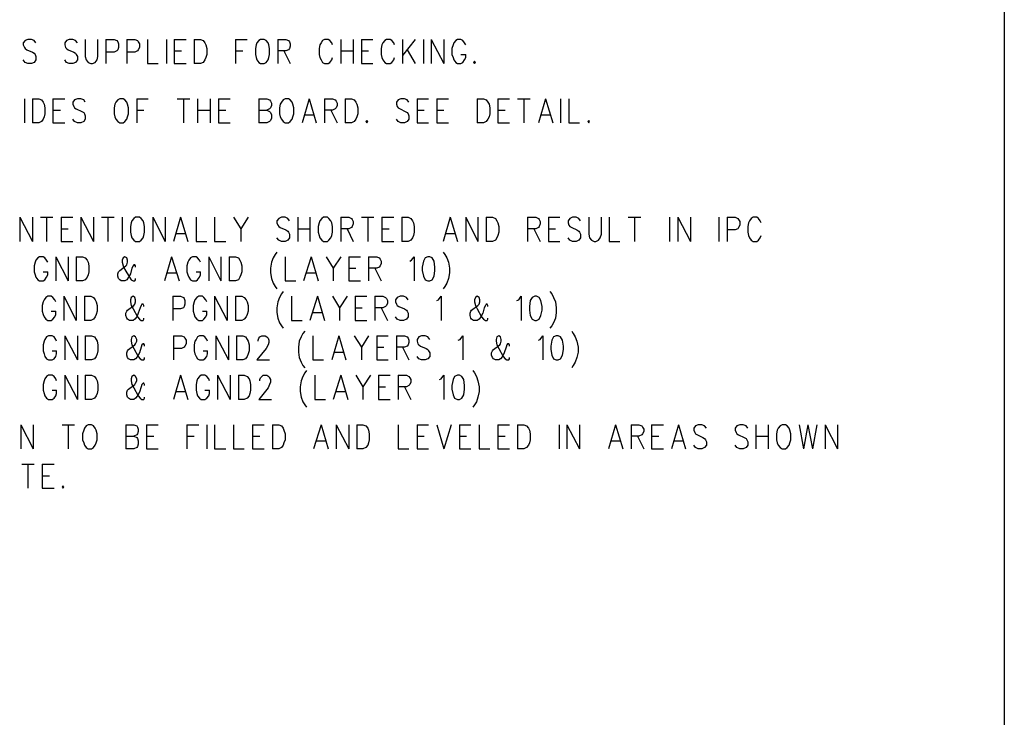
# Model space of a CAD drawing. Extents: x 11.9 to 28.1, y 10.8 to 21.2.
# Tile 24 of 45: x 25.6 to 28.1, y 12.6 to 14.3. Entities that reach past the tile are written whole.
import ezdxf

# ---------------------------------------------------------------- set-up
doc = ezdxf.new("R2010")
doc.units = 0
doc.header["$MEASUREMENT"] = 0
doc.layers.add('LAYNR1', color=2, linetype='Continuous')

msp = doc.modelspace()

# ---------------------------------------------------------------- linework, layer by layer
at = {"layer": 'LAYNR1', "color": 7}
for points in [[(28.093, 21.199), (28.093, 10.799)], [(25.644, 14.271), (25.64, 14.277), (25.633, 14.28), (25.624, 14.28), (25.617, 14.277), (25.612, 14.271), (25.612, 14.266)], [(25.749, 14.271), (25.744, 14.277), (25.737, 14.28), (25.728, 14.28), (25.721, 14.277), (25.717, 14.271), (25.717, 14.266)], [(25.769, 14.28), (25.769, 14.237), (25.771, 14.228), (25.776, 14.222), (25.783, 14.219)], [(25.787, 14.219), (25.794, 14.222), (25.799, 14.228), (25.801, 14.237), (25.801, 14.28)], [(25.821, 14.28), (25.821, 14.219)], [(25.821, 14.28), (25.842, 14.28), (25.849, 14.277), (25.851, 14.274), (25.853, 14.269), (25.853, 14.26), (25.851, 14.254), (25.849, 14.251), (25.842, 14.248), (25.821, 14.248)], [(25.874, 14.28), (25.874, 14.219)], [(25.874, 14.28), (25.894, 14.28), (25.901, 14.277), (25.903, 14.274), (25.906, 14.269), (25.906, 14.26), (25.903, 14.254), (25.901, 14.251), (25.894, 14.248), (25.874, 14.248)], [(25.926, 14.28), (25.926, 14.219)], [(25.974, 14.28), (25.974, 14.219)], [(25.994, 14.28), (25.994, 14.219)], [(25.994, 14.28), (26.024, 14.28)], [(26.044, 14.28), (26.044, 14.219)], [(26.044, 14.28), (26.06, 14.28), (26.067, 14.277), (26.071, 14.271), (26.074, 14.266)], [(26.149, 14.28), (26.149, 14.219)], [(26.149, 14.28), (26.178, 14.28)], [(26.212, 14.28), (26.208, 14.277), (26.203, 14.271), (26.201, 14.266)], [(26.233, 14.266), (26.231, 14.271), (26.226, 14.277), (26.221, 14.28), (26.212, 14.28)], [(26.256, 14.28), (26.256, 14.219)], [(26.256, 14.28), (26.276, 14.28), (26.283, 14.277), (26.285, 14.274), (26.287, 14.269), (26.287, 14.263), (26.285, 14.257), (26.283, 14.254), (26.276, 14.251), (26.256, 14.251)], [(26.394, 14.266), (26.392, 14.271), (26.387, 14.277), (26.383, 14.28), (26.374, 14.28), (26.369, 14.277), (26.365, 14.271), (26.362, 14.266)], [(26.415, 14.28), (26.415, 14.219)], [(26.446, 14.28), (26.446, 14.219)], [(26.467, 14.28), (26.467, 14.219)], [(26.467, 14.28), (26.496, 14.28)], [(26.551, 14.266), (26.549, 14.271), (26.544, 14.277), (26.54, 14.28), (26.531, 14.28), (26.526, 14.277), (26.521, 14.271), (26.519, 14.266)], [(26.571, 14.28), (26.571, 14.219)], [(26.603, 14.28), (26.571, 14.239)], [(26.624, 14.28), (26.624, 14.219)], [(26.644, 14.28), (26.644, 14.219)], [(26.644, 14.28), (26.676, 14.219)], [(26.676, 14.28), (26.676, 14.219)], [(26.731, 14.266), (26.728, 14.271), (26.724, 14.277), (26.719, 14.28), (26.71, 14.28), (26.706, 14.277), (26.701, 14.271), (26.699, 14.266)], [(25.612, 14.266), (25.615, 14.26), (25.617, 14.257), (25.621, 14.254), (25.635, 14.248), (25.64, 14.245), (25.642, 14.242)], [(25.717, 14.266), (25.719, 14.26), (25.721, 14.257), (25.726, 14.254), (25.74, 14.248), (25.744, 14.245), (25.746, 14.242)], [(25.994, 14.251), (26.012, 14.251)], [(26.074, 14.266), (26.076, 14.257), (26.076, 14.242)], [(26.149, 14.251), (26.167, 14.251)], [(26.201, 14.266), (26.199, 14.257), (26.199, 14.242)], [(26.235, 14.242), (26.235, 14.257), (26.233, 14.266)], [(26.271, 14.251), (26.287, 14.219)], [(26.362, 14.266), (26.36, 14.257), (26.36, 14.242)], [(26.415, 14.251), (26.446, 14.251)], [(26.467, 14.251), (26.485, 14.251)], [(26.519, 14.266), (26.517, 14.257), (26.517, 14.242)], [(26.583, 14.254), (26.603, 14.219)], [(26.699, 14.266), (26.696, 14.257), (26.696, 14.242)], [(25.624, 14.219), (25.617, 14.222), (25.612, 14.228)], [(25.633, 14.219), (25.624, 14.219)], [(25.642, 14.242), (25.644, 14.237), (25.644, 14.228), (25.64, 14.222), (25.633, 14.219)], [(25.728, 14.219), (25.721, 14.222), (25.717, 14.228)], [(25.737, 14.219), (25.728, 14.219)], [(25.746, 14.242), (25.749, 14.237), (25.749, 14.228), (25.744, 14.222), (25.737, 14.219)], [(25.783, 14.219), (25.787, 14.219)], [(25.926, 14.219), (25.953, 14.219)], [(25.994, 14.219), (26.024, 14.219)], [(26.06, 14.219), (26.044, 14.219)], [(26.076, 14.242), (26.074, 14.234), (26.071, 14.228), (26.067, 14.222), (26.06, 14.219)], [(26.199, 14.242), (26.201, 14.234), (26.203, 14.228), (26.208, 14.222), (26.212, 14.219)], [(26.212, 14.219), (26.221, 14.219)], [(26.221, 14.219), (26.226, 14.222), (26.231, 14.228), (26.233, 14.234), (26.235, 14.242)], [(26.36, 14.242), (26.362, 14.234), (26.365, 14.228), (26.369, 14.222), (26.374, 14.219)], [(26.374, 14.219), (26.383, 14.219)], [(26.383, 14.219), (26.387, 14.222), (26.392, 14.228), (26.394, 14.234)], [(26.467, 14.219), (26.496, 14.219)], [(26.517, 14.242), (26.519, 14.234), (26.521, 14.228), (26.526, 14.222), (26.531, 14.219)], [(26.531, 14.219), (26.54, 14.219)], [(26.54, 14.219), (26.544, 14.222), (26.549, 14.228), (26.551, 14.234)], [(26.696, 14.242), (26.699, 14.234), (26.701, 14.228), (26.706, 14.222), (26.71, 14.219)], [(26.71, 14.219), (26.719, 14.219)], [(26.719, 14.219), (26.724, 14.222), (26.728, 14.228), (26.731, 14.234), (26.731, 14.242)], [(26.719, 14.242), (26.731, 14.242)], [(26.753, 14.225), (26.751, 14.222), (26.753, 14.219)], [(26.753, 14.219), (26.756, 14.222), (26.753, 14.225)], [(25.615, 14.13), (25.615, 14.069)], [(25.635, 14.13), (25.635, 14.069)], [(25.635, 14.13), (25.651, 14.13), (25.658, 14.127), (25.662, 14.121), (25.665, 14.116)], [(25.687, 14.13), (25.687, 14.069)], [(25.687, 14.13), (25.717, 14.13)], [(25.769, 14.121), (25.765, 14.127), (25.758, 14.13), (25.749, 14.13), (25.742, 14.127), (25.737, 14.121), (25.737, 14.116)], [(25.856, 14.13), (25.851, 14.127), (25.846, 14.121), (25.844, 14.116)], [(25.876, 14.116), (25.874, 14.121), (25.869, 14.127), (25.865, 14.13), (25.856, 14.13)], [(25.899, 14.13), (25.899, 14.069)], [(25.899, 14.13), (25.928, 14.13)], [(26.001, 14.13), (26.033, 14.13)], [(26.017, 14.13), (26.017, 14.069)], [(26.053, 14.13), (26.053, 14.069)], [(26.085, 14.13), (26.085, 14.069)], [(26.106, 14.13), (26.106, 14.069)], [(26.106, 14.13), (26.135, 14.13)], [(26.208, 14.13), (26.208, 14.069)], [(26.208, 14.13), (26.228, 14.13), (26.235, 14.127), (26.237, 14.124), (26.24, 14.119), (26.24, 14.113), (26.237, 14.107), (26.235, 14.104), (26.228, 14.101)], [(26.274, 14.13), (26.269, 14.127), (26.265, 14.121), (26.262, 14.116)], [(26.294, 14.116), (26.292, 14.121), (26.287, 14.127), (26.283, 14.13), (26.274, 14.13)], [(26.335, 14.13), (26.317, 14.069)], [(26.335, 14.13), (26.353, 14.069)], [(26.374, 14.13), (26.374, 14.069)], [(26.374, 14.13), (26.394, 14.13), (26.401, 14.127), (26.403, 14.124), (26.406, 14.119), (26.406, 14.113), (26.403, 14.107), (26.401, 14.104), (26.394, 14.101), (26.374, 14.101)], [(26.426, 14.13), (26.426, 14.069)], [(26.426, 14.13), (26.442, 14.13), (26.449, 14.127), (26.453, 14.121), (26.456, 14.116)], [(26.587, 14.121), (26.583, 14.127), (26.576, 14.13), (26.567, 14.13), (26.56, 14.127), (26.556, 14.121), (26.556, 14.116)], [(26.608, 14.13), (26.608, 14.069)], [(26.608, 14.13), (26.637, 14.13)], [(26.658, 14.13), (26.658, 14.069)], [(26.658, 14.13), (26.687, 14.13)], [(26.76, 14.13), (26.76, 14.069)], [(26.76, 14.13), (26.776, 14.13), (26.783, 14.127), (26.787, 14.121), (26.79, 14.116)], [(26.812, 14.13), (26.812, 14.069)], [(26.812, 14.13), (26.842, 14.13)], [(26.862, 14.13), (26.894, 14.13)], [(26.878, 14.13), (26.878, 14.069)], [(26.933, 14.13), (26.915, 14.069)], [(26.933, 14.13), (26.951, 14.069)], [(26.971, 14.13), (26.971, 14.069)], [(26.992, 14.13), (26.992, 14.069)], [(25.665, 14.116), (25.667, 14.107), (25.667, 14.092)], [(25.687, 14.101), (25.706, 14.101)], [(25.737, 14.116), (25.74, 14.11), (25.742, 14.107), (25.746, 14.104), (25.76, 14.098), (25.765, 14.095), (25.767, 14.092)], [(25.844, 14.116), (25.842, 14.107), (25.842, 14.092)], [(25.878, 14.092), (25.878, 14.107), (25.876, 14.116)], [(25.899, 14.101), (25.917, 14.101)], [(26.053, 14.101), (26.085, 14.101)], [(26.106, 14.101), (26.124, 14.101)], [(26.208, 14.101), (26.228, 14.101), (26.235, 14.098), (26.237, 14.095), (26.24, 14.089), (26.24, 14.081), (26.237, 14.075), (26.235, 14.072), (26.228, 14.069)], [(26.262, 14.116), (26.26, 14.107), (26.26, 14.092)], [(26.296, 14.092), (26.296, 14.107), (26.294, 14.116)], [(26.39, 14.101), (26.406, 14.069)], [(26.456, 14.116), (26.458, 14.107), (26.458, 14.092)], [(26.556, 14.116), (26.558, 14.11), (26.56, 14.107), (26.565, 14.104), (26.578, 14.098), (26.583, 14.095), (26.585, 14.092)], [(26.608, 14.101), (26.626, 14.101)], [(26.658, 14.101), (26.676, 14.101)], [(26.79, 14.116), (26.792, 14.107), (26.792, 14.092)], [(26.812, 14.101), (26.831, 14.101)], [(25.651, 14.069), (25.635, 14.069)], [(25.667, 14.092), (25.665, 14.084), (25.662, 14.078), (25.658, 14.072), (25.651, 14.069)], [(25.687, 14.069), (25.717, 14.069)], [(25.749, 14.069), (25.742, 14.072), (25.737, 14.078)], [(25.758, 14.069), (25.749, 14.069)], [(25.767, 14.092), (25.769, 14.087), (25.769, 14.078), (25.765, 14.072), (25.758, 14.069)], [(25.842, 14.092), (25.844, 14.084), (25.846, 14.078), (25.851, 14.072), (25.856, 14.069)], [(25.856, 14.069), (25.865, 14.069)], [(25.865, 14.069), (25.869, 14.072), (25.874, 14.078), (25.876, 14.084), (25.878, 14.092)], [(26.106, 14.069), (26.135, 14.069)], [(26.228, 14.069), (26.208, 14.069)], [(26.26, 14.092), (26.262, 14.084), (26.265, 14.078), (26.269, 14.072), (26.274, 14.069)], [(26.274, 14.069), (26.283, 14.069)], [(26.283, 14.069), (26.287, 14.072), (26.292, 14.078), (26.294, 14.084), (26.296, 14.092)], [(26.324, 14.089), (26.346, 14.089)], [(26.442, 14.069), (26.426, 14.069)], [(26.458, 14.092), (26.456, 14.084), (26.453, 14.078), (26.449, 14.072), (26.442, 14.069)], [(26.481, 14.075), (26.478, 14.072), (26.481, 14.069)], [(26.481, 14.069), (26.483, 14.072), (26.481, 14.075)], [(26.567, 14.069), (26.56, 14.072), (26.556, 14.078)], [(26.576, 14.069), (26.567, 14.069)], [(26.585, 14.092), (26.587, 14.087), (26.587, 14.078), (26.583, 14.072), (26.576, 14.069)], [(26.608, 14.069), (26.637, 14.069)], [(26.658, 14.069), (26.687, 14.069)], [(26.776, 14.069), (26.76, 14.069)], [(26.792, 14.092), (26.79, 14.084), (26.787, 14.078), (26.783, 14.072), (26.776, 14.069)], [(26.812, 14.069), (26.842, 14.069)], [(26.921, 14.089), (26.944, 14.089)], [(26.992, 14.069), (27.019, 14.069)], [(27.042, 14.075), (27.04, 14.072), (27.042, 14.069)], [(27.042, 14.069), (27.044, 14.072), (27.042, 14.075)], [(25.603, 13.83), (25.603, 13.769)], [(25.603, 13.83), (25.635, 13.769)], [(25.635, 13.83), (25.635, 13.769)], [(25.656, 13.83), (25.687, 13.83)], [(25.671, 13.83), (25.671, 13.769)], [(25.708, 13.83), (25.708, 13.769)], [(25.708, 13.83), (25.737, 13.83)], [(25.758, 13.83), (25.758, 13.769)], [(25.758, 13.83), (25.79, 13.769)], [(25.79, 13.83), (25.79, 13.769)], [(25.81, 13.83), (25.842, 13.83)], [(25.826, 13.83), (25.826, 13.769)], [(25.862, 13.83), (25.862, 13.769)], [(25.896, 13.83), (25.892, 13.827), (25.887, 13.821), (25.885, 13.816)], [(25.917, 13.816), (25.915, 13.821), (25.91, 13.827), (25.906, 13.83), (25.896, 13.83)], [(25.94, 13.83), (25.94, 13.769)], [(25.94, 13.83), (25.971, 13.769)], [(25.971, 13.83), (25.971, 13.769)], [(26.01, 13.83), (25.992, 13.769)], [(26.01, 13.83), (26.028, 13.769)], [(26.049, 13.83), (26.049, 13.769)], [(26.096, 13.83), (26.096, 13.769)], [(26.144, 13.83), (26.162, 13.801), (26.162, 13.769)], [(26.181, 13.83), (26.162, 13.801)], [(26.285, 13.821), (26.281, 13.827), (26.274, 13.83), (26.265, 13.83), (26.258, 13.827), (26.253, 13.821), (26.253, 13.816)], [(26.306, 13.83), (26.306, 13.769)], [(26.337, 13.83), (26.337, 13.769)], [(26.371, 13.83), (26.367, 13.827), (26.362, 13.821), (26.36, 13.816)], [(26.392, 13.816), (26.39, 13.821), (26.385, 13.827), (26.381, 13.83), (26.371, 13.83)], [(26.415, 13.83), (26.415, 13.769)], [(26.415, 13.83), (26.435, 13.83), (26.442, 13.827), (26.444, 13.824), (26.446, 13.819), (26.446, 13.813), (26.444, 13.807), (26.442, 13.804), (26.435, 13.801), (26.415, 13.801)], [(26.467, 13.83), (26.499, 13.83)], [(26.483, 13.83), (26.483, 13.769)], [(26.519, 13.83), (26.519, 13.769)], [(26.519, 13.83), (26.549, 13.83)], [(26.569, 13.83), (26.569, 13.769)], [(26.569, 13.83), (26.585, 13.83), (26.592, 13.827), (26.596, 13.821), (26.599, 13.816)], [(26.692, 13.83), (26.674, 13.769)], [(26.692, 13.83), (26.71, 13.769)], [(26.731, 13.83), (26.731, 13.769)], [(26.731, 13.83), (26.762, 13.769)], [(26.762, 13.83), (26.762, 13.769)], [(26.783, 13.83), (26.783, 13.769)], [(26.783, 13.83), (26.799, 13.83), (26.806, 13.827), (26.81, 13.821), (26.812, 13.816)], [(26.887, 13.83), (26.887, 13.769)], [(26.887, 13.83), (26.908, 13.83), (26.915, 13.827), (26.917, 13.824), (26.919, 13.819), (26.919, 13.813), (26.917, 13.807), (26.915, 13.804), (26.908, 13.801), (26.887, 13.801)], [(26.94, 13.83), (26.94, 13.769)], [(26.94, 13.83), (26.969, 13.83)], [(27.021, 13.821), (27.017, 13.827), (27.01, 13.83), (27.001, 13.83), (26.994, 13.827), (26.99, 13.821), (26.99, 13.816)], [(27.042, 13.83), (27.042, 13.787), (27.044, 13.778), (27.049, 13.772), (27.056, 13.769)], [(27.06, 13.769), (27.067, 13.772), (27.071, 13.778), (27.074, 13.787), (27.074, 13.83)], [(27.094, 13.83), (27.094, 13.769)], [(27.142, 13.83), (27.174, 13.83)], [(27.158, 13.83), (27.158, 13.769)], [(27.246, 13.83), (27.246, 13.769)], [(27.267, 13.83), (27.267, 13.769)], [(27.267, 13.83), (27.299, 13.769)], [(27.299, 13.83), (27.299, 13.769)], [(27.371, 13.83), (27.371, 13.769)], [(27.392, 13.83), (27.392, 13.769)], [(27.392, 13.83), (27.412, 13.83), (27.419, 13.827), (27.421, 13.824), (27.424, 13.819), (27.424, 13.81), (27.421, 13.804), (27.419, 13.801), (27.412, 13.798), (27.392, 13.798)], [(27.478, 13.816), (27.476, 13.821), (27.471, 13.827), (27.467, 13.83), (27.458, 13.83), (27.453, 13.827), (27.449, 13.821), (27.446, 13.816)], [(25.708, 13.801), (25.726, 13.801)], [(25.885, 13.816), (25.883, 13.807), (25.883, 13.792)], [(25.919, 13.792), (25.919, 13.807), (25.917, 13.816)], [(26.253, 13.816), (26.256, 13.81), (26.258, 13.807), (26.262, 13.804), (26.276, 13.798), (26.281, 13.795), (26.283, 13.792)], [(26.306, 13.801), (26.337, 13.801)], [(26.36, 13.816), (26.358, 13.807), (26.358, 13.792)], [(26.394, 13.792), (26.394, 13.807), (26.392, 13.816)], [(26.431, 13.801), (26.446, 13.769)], [(26.519, 13.801), (26.537, 13.801)], [(26.599, 13.816), (26.601, 13.807), (26.601, 13.792)], [(26.812, 13.816), (26.815, 13.807), (26.815, 13.792)], [(26.903, 13.801), (26.919, 13.769)], [(26.94, 13.801), (26.958, 13.801)], [(26.99, 13.816), (26.992, 13.81), (26.994, 13.807), (26.999, 13.804), (27.012, 13.798), (27.017, 13.795), (27.019, 13.792)], [(27.446, 13.816), (27.444, 13.807), (27.444, 13.792)], [(25.883, 13.792), (25.885, 13.784), (25.887, 13.778), (25.892, 13.772), (25.896, 13.769)], [(25.906, 13.769), (25.91, 13.772), (25.915, 13.778), (25.917, 13.784), (25.919, 13.792)], [(25.999, 13.789), (26.021, 13.789)], [(26.265, 13.769), (26.258, 13.772), (26.253, 13.778)], [(26.283, 13.792), (26.285, 13.787), (26.285, 13.778), (26.281, 13.772), (26.274, 13.769)], [(26.358, 13.792), (26.36, 13.784), (26.362, 13.778), (26.367, 13.772), (26.371, 13.769)], [(26.381, 13.769), (26.385, 13.772), (26.39, 13.778), (26.392, 13.784), (26.394, 13.792)], [(26.601, 13.792), (26.599, 13.784), (26.596, 13.778), (26.592, 13.772), (26.585, 13.769)], [(26.681, 13.789), (26.703, 13.789)], [(26.815, 13.792), (26.812, 13.784), (26.81, 13.778), (26.806, 13.772), (26.799, 13.769)], [(27.001, 13.769), (26.994, 13.772), (26.99, 13.778)], [(27.019, 13.792), (27.021, 13.787), (27.021, 13.778), (27.017, 13.772), (27.01, 13.769)], [(27.444, 13.792), (27.446, 13.784), (27.449, 13.778), (27.453, 13.772), (27.458, 13.769)], [(27.467, 13.769), (27.471, 13.772), (27.476, 13.778), (27.478, 13.784)], [(25.708, 13.769), (25.737, 13.769)], [(25.896, 13.769), (25.906, 13.769)], [(26.049, 13.769), (26.076, 13.769)], [(26.096, 13.769), (26.124, 13.769)], [(26.274, 13.769), (26.265, 13.769)], [(26.371, 13.769), (26.381, 13.769)], [(26.519, 13.769), (26.549, 13.769)], [(26.585, 13.769), (26.569, 13.769)], [(26.799, 13.769), (26.783, 13.769)], [(26.94, 13.769), (26.969, 13.769)], [(27.01, 13.769), (27.001, 13.769)], [(27.056, 13.769), (27.06, 13.769)], [(27.094, 13.769), (27.121, 13.769)], [(27.458, 13.769), (27.467, 13.769)], [(25.674, 13.716), (25.671, 13.721), (25.667, 13.727), (25.662, 13.73), (25.653, 13.73), (25.649, 13.727), (25.644, 13.721), (25.642, 13.716)], [(25.694, 13.73), (25.694, 13.669)], [(25.694, 13.73), (25.726, 13.669)], [(25.726, 13.73), (25.726, 13.669)], [(25.746, 13.73), (25.746, 13.669)], [(25.746, 13.73), (25.762, 13.73), (25.769, 13.727), (25.774, 13.721), (25.776, 13.716)], [(25.876, 13.716), (25.876, 13.721), (25.874, 13.727), (25.869, 13.73), (25.865, 13.727), (25.862, 13.721), (25.862, 13.716)], [(25.987, 13.73), (25.969, 13.669)], [(25.987, 13.73), (26.006, 13.669)], [(26.06, 13.716), (26.058, 13.721), (26.053, 13.727), (26.049, 13.73), (26.04, 13.73), (26.035, 13.727), (26.031, 13.721), (26.028, 13.716)], [(26.081, 13.73), (26.081, 13.669)], [(26.081, 13.73), (26.112, 13.669)], [(26.112, 13.73), (26.112, 13.669)], [(26.133, 13.73), (26.133, 13.669)], [(26.133, 13.73), (26.149, 13.73), (26.156, 13.727), (26.16, 13.721), (26.162, 13.716)], [(26.253, 13.742), (26.249, 13.736), (26.244, 13.727), (26.24, 13.716)], [(26.274, 13.73), (26.274, 13.669)], [(26.34, 13.73), (26.321, 13.669)], [(26.34, 13.73), (26.358, 13.669)], [(26.378, 13.73), (26.396, 13.701), (26.396, 13.669)], [(26.415, 13.73), (26.396, 13.701)], [(26.435, 13.73), (26.435, 13.669)], [(26.435, 13.73), (26.465, 13.73)], [(26.485, 13.73), (26.485, 13.669)], [(26.485, 13.73), (26.506, 13.73), (26.512, 13.727), (26.515, 13.724), (26.517, 13.719), (26.517, 13.713), (26.515, 13.707), (26.512, 13.704), (26.506, 13.701), (26.485, 13.701)], [(26.59, 13.719), (26.594, 13.721), (26.601, 13.73), (26.601, 13.669)], [(26.635, 13.73), (26.628, 13.727), (26.624, 13.719), (26.621, 13.704), (26.621, 13.695), (26.624, 13.681), (26.628, 13.672), (26.635, 13.669)], [(26.64, 13.669), (26.646, 13.672), (26.651, 13.681), (26.653, 13.695), (26.653, 13.704), (26.651, 13.719), (26.646, 13.727), (26.64, 13.73), (26.635, 13.73)], [(26.674, 13.742), (26.678, 13.736), (26.683, 13.727), (26.687, 13.716)], [(25.642, 13.716), (25.64, 13.707), (25.64, 13.692)], [(25.776, 13.716), (25.778, 13.707), (25.778, 13.692)], [(25.853, 13.692), (25.856, 13.695), (25.871, 13.707), (25.874, 13.71), (25.876, 13.716)], [(25.862, 13.716), (25.865, 13.707), (25.869, 13.698), (25.881, 13.678), (25.885, 13.672), (25.89, 13.669)], [(25.896, 13.704), (25.896, 13.707), (25.894, 13.71), (25.892, 13.71), (25.89, 13.707), (25.887, 13.701), (25.883, 13.687), (25.878, 13.678), (25.874, 13.672), (25.869, 13.669)], [(26.028, 13.716), (26.026, 13.707), (26.026, 13.692)], [(26.162, 13.716), (26.165, 13.707), (26.165, 13.692)], [(26.24, 13.716), (26.237, 13.701), (26.237, 13.689), (26.24, 13.675), (26.244, 13.663), (26.249, 13.655), (26.253, 13.649)], [(26.435, 13.701), (26.453, 13.701)], [(26.501, 13.701), (26.517, 13.669)], [(26.687, 13.716), (26.69, 13.701), (26.69, 13.689), (26.687, 13.675), (26.683, 13.663), (26.678, 13.655), (26.674, 13.649)], [(25.64, 13.692), (25.642, 13.684), (25.644, 13.678), (25.649, 13.672), (25.653, 13.669)], [(25.662, 13.669), (25.667, 13.672), (25.671, 13.678), (25.674, 13.684), (25.674, 13.692)], [(25.662, 13.692), (25.674, 13.692)], [(25.778, 13.692), (25.776, 13.684), (25.774, 13.678), (25.769, 13.672), (25.762, 13.669)], [(25.86, 13.669), (25.856, 13.672), (25.853, 13.675), (25.851, 13.681), (25.851, 13.687), (25.853, 13.692)], [(25.894, 13.669), (25.896, 13.672), (25.896, 13.675)], [(25.976, 13.689), (25.999, 13.689)], [(26.026, 13.692), (26.028, 13.684), (26.031, 13.678), (26.035, 13.672), (26.04, 13.669)], [(26.049, 13.669), (26.053, 13.672), (26.058, 13.678), (26.06, 13.684), (26.06, 13.692)], [(26.049, 13.692), (26.06, 13.692)], [(26.165, 13.692), (26.162, 13.684), (26.16, 13.678), (26.156, 13.672), (26.149, 13.669)], [(26.328, 13.689), (26.351, 13.689)], [(25.653, 13.669), (25.662, 13.669)], [(25.762, 13.669), (25.746, 13.669)], [(25.869, 13.669), (25.86, 13.669)], [(25.89, 13.669), (25.894, 13.669)], [(26.04, 13.669), (26.049, 13.669)], [(26.149, 13.669), (26.133, 13.669)], [(26.274, 13.669), (26.301, 13.669)], [(26.435, 13.669), (26.465, 13.669)], [(26.635, 13.669), (26.64, 13.669)], [(25.694, 13.616), (25.692, 13.621), (25.687, 13.627), (25.683, 13.63), (25.674, 13.63), (25.669, 13.627), (25.665, 13.621), (25.662, 13.616)], [(25.715, 13.63), (25.715, 13.569)], [(25.715, 13.63), (25.746, 13.569)], [(25.746, 13.63), (25.746, 13.569)], [(25.767, 13.63), (25.767, 13.569)], [(25.767, 13.63), (25.783, 13.63), (25.79, 13.627), (25.794, 13.621), (25.796, 13.616)], [(25.896, 13.616), (25.896, 13.621), (25.894, 13.627), (25.89, 13.63), (25.885, 13.627), (25.883, 13.621), (25.883, 13.616)], [(25.99, 13.63), (25.99, 13.569)], [(25.99, 13.63), (26.01, 13.63), (26.017, 13.627), (26.019, 13.624), (26.021, 13.619), (26.021, 13.61), (26.019, 13.604), (26.017, 13.601), (26.01, 13.598), (25.99, 13.598)], [(26.076, 13.616), (26.074, 13.621), (26.069, 13.627), (26.065, 13.63), (26.056, 13.63), (26.051, 13.627), (26.046, 13.621), (26.044, 13.616)], [(26.096, 13.63), (26.096, 13.569)], [(26.096, 13.63), (26.128, 13.569)], [(26.128, 13.63), (26.128, 13.569)], [(26.149, 13.63), (26.149, 13.569)], [(26.149, 13.63), (26.165, 13.63), (26.171, 13.627), (26.176, 13.621), (26.178, 13.616)], [(26.269, 13.642), (26.265, 13.636), (26.26, 13.627), (26.256, 13.616)], [(26.29, 13.63), (26.29, 13.569)], [(26.356, 13.63), (26.337, 13.569)], [(26.356, 13.63), (26.374, 13.569)], [(26.394, 13.63), (26.412, 13.601), (26.412, 13.569)], [(26.431, 13.63), (26.412, 13.601)], [(26.451, 13.63), (26.451, 13.569)], [(26.451, 13.63), (26.481, 13.63)], [(26.501, 13.63), (26.501, 13.569)], [(26.501, 13.63), (26.521, 13.63), (26.528, 13.627), (26.531, 13.624), (26.533, 13.619), (26.533, 13.613), (26.531, 13.607), (26.528, 13.604), (26.521, 13.601), (26.501, 13.601)], [(26.585, 13.621), (26.581, 13.627), (26.574, 13.63), (26.565, 13.63), (26.558, 13.627), (26.553, 13.621), (26.553, 13.616)], [(26.658, 13.619), (26.662, 13.621), (26.669, 13.63), (26.669, 13.569)], [(26.767, 13.616), (26.767, 13.621), (26.765, 13.627), (26.76, 13.63), (26.756, 13.627), (26.753, 13.621), (26.753, 13.616)], [(26.86, 13.619), (26.865, 13.621), (26.871, 13.63), (26.871, 13.569)], [(26.906, 13.63), (26.899, 13.627), (26.894, 13.619), (26.892, 13.604), (26.892, 13.595), (26.894, 13.581), (26.899, 13.572), (26.906, 13.569)], [(26.91, 13.569), (26.917, 13.572), (26.921, 13.581), (26.924, 13.595), (26.924, 13.604), (26.921, 13.619), (26.917, 13.627), (26.91, 13.63), (26.906, 13.63)], [(26.944, 13.642), (26.949, 13.636), (26.953, 13.627), (26.958, 13.616)], [(25.662, 13.616), (25.66, 13.607), (25.66, 13.592)], [(25.796, 13.616), (25.799, 13.607), (25.799, 13.592)], [(25.874, 13.592), (25.876, 13.595), (25.892, 13.607), (25.894, 13.61), (25.896, 13.616)], [(25.883, 13.616), (25.885, 13.607), (25.89, 13.598), (25.901, 13.578), (25.906, 13.572), (25.91, 13.569)], [(25.917, 13.604), (25.917, 13.607), (25.915, 13.61), (25.912, 13.61), (25.91, 13.607), (25.908, 13.601), (25.903, 13.587), (25.899, 13.578), (25.894, 13.572), (25.89, 13.569)], [(26.044, 13.616), (26.042, 13.607), (26.042, 13.592)], [(26.178, 13.616), (26.181, 13.607), (26.181, 13.592)], [(26.256, 13.616), (26.253, 13.601), (26.253, 13.589), (26.256, 13.575), (26.26, 13.563), (26.265, 13.555), (26.269, 13.549)], [(26.451, 13.601), (26.469, 13.601)], [(26.517, 13.601), (26.533, 13.569)], [(26.553, 13.616), (26.556, 13.61), (26.558, 13.607), (26.562, 13.604), (26.576, 13.598), (26.581, 13.595), (26.583, 13.592)], [(26.744, 13.592), (26.746, 13.595), (26.762, 13.607), (26.765, 13.61), (26.767, 13.616)], [(26.753, 13.616), (26.756, 13.607), (26.76, 13.598), (26.771, 13.578), (26.776, 13.572), (26.781, 13.569)], [(26.787, 13.604), (26.787, 13.607), (26.785, 13.61), (26.783, 13.61), (26.781, 13.607), (26.778, 13.601), (26.774, 13.587), (26.769, 13.578), (26.765, 13.572), (26.76, 13.569)], [(26.958, 13.616), (26.96, 13.601), (26.96, 13.589), (26.958, 13.575), (26.953, 13.563), (26.949, 13.555), (26.944, 13.549)], [(25.66, 13.592), (25.662, 13.584), (25.665, 13.578), (25.669, 13.572), (25.674, 13.569)], [(25.683, 13.569), (25.687, 13.572), (25.692, 13.578), (25.694, 13.584), (25.694, 13.592)], [(25.683, 13.592), (25.694, 13.592)], [(25.799, 13.592), (25.796, 13.584), (25.794, 13.578), (25.79, 13.572), (25.783, 13.569)], [(25.881, 13.569), (25.876, 13.572), (25.874, 13.575), (25.871, 13.581), (25.871, 13.587), (25.874, 13.592)], [(25.915, 13.569), (25.917, 13.572), (25.917, 13.575)], [(26.042, 13.592), (26.044, 13.584), (26.046, 13.578), (26.051, 13.572), (26.056, 13.569)], [(26.065, 13.569), (26.069, 13.572), (26.074, 13.578), (26.076, 13.584), (26.076, 13.592)], [(26.065, 13.592), (26.076, 13.592)], [(26.181, 13.592), (26.178, 13.584), (26.176, 13.578), (26.171, 13.572), (26.165, 13.569)], [(26.344, 13.589), (26.367, 13.589)], [(26.565, 13.569), (26.558, 13.572), (26.553, 13.578)], [(26.583, 13.592), (26.585, 13.587), (26.585, 13.578), (26.581, 13.572), (26.574, 13.569)], [(26.751, 13.569), (26.746, 13.572), (26.744, 13.575), (26.742, 13.581), (26.742, 13.587), (26.744, 13.592)], [(26.785, 13.569), (26.787, 13.572), (26.787, 13.575)], [(25.674, 13.569), (25.683, 13.569)], [(25.783, 13.569), (25.767, 13.569)], [(25.89, 13.569), (25.881, 13.569)], [(25.91, 13.569), (25.915, 13.569)], [(26.056, 13.569), (26.065, 13.569)], [(26.165, 13.569), (26.149, 13.569)], [(26.29, 13.569), (26.317, 13.569)], [(26.451, 13.569), (26.481, 13.569)], [(26.574, 13.569), (26.565, 13.569)], [(26.76, 13.569), (26.751, 13.569)], [(26.781, 13.569), (26.785, 13.569)], [(26.906, 13.569), (26.91, 13.569)], [(25.696, 13.516), (25.694, 13.521), (25.69, 13.527), (25.685, 13.53), (25.676, 13.53), (25.671, 13.527), (25.667, 13.521), (25.665, 13.516)], [(25.717, 13.53), (25.717, 13.469)], [(25.717, 13.53), (25.749, 13.469)], [(25.749, 13.53), (25.749, 13.469)], [(25.769, 13.53), (25.769, 13.469)], [(25.769, 13.53), (25.785, 13.53), (25.792, 13.527), (25.796, 13.521), (25.799, 13.516)], [(25.899, 13.516), (25.899, 13.521), (25.896, 13.527), (25.892, 13.53), (25.887, 13.527), (25.885, 13.521), (25.885, 13.516)], [(25.992, 13.53), (25.992, 13.469)], [(25.992, 13.53), (26.012, 13.53), (26.019, 13.527), (26.021, 13.524), (26.024, 13.519), (26.024, 13.51), (26.021, 13.504), (26.019, 13.501), (26.012, 13.498), (25.992, 13.498)], [(26.078, 13.516), (26.076, 13.521), (26.071, 13.527), (26.067, 13.53), (26.058, 13.53), (26.053, 13.527), (26.049, 13.521), (26.046, 13.516)], [(26.099, 13.53), (26.099, 13.469)], [(26.099, 13.53), (26.131, 13.469)], [(26.131, 13.53), (26.131, 13.469)], [(26.151, 13.53), (26.151, 13.469)], [(26.151, 13.53), (26.167, 13.53), (26.174, 13.527), (26.178, 13.521), (26.181, 13.516)], [(26.206, 13.516), (26.206, 13.519), (26.208, 13.524), (26.21, 13.527), (26.215, 13.53), (26.224, 13.53), (26.228, 13.527), (26.231, 13.524), (26.233, 13.519), (26.233, 13.513), (26.231, 13.507), (26.226, 13.498), (26.203, 13.469)], [(26.324, 13.542), (26.319, 13.536), (26.315, 13.527), (26.31, 13.516)], [(26.344, 13.53), (26.344, 13.469)], [(26.41, 13.53), (26.392, 13.469)], [(26.41, 13.53), (26.428, 13.469)], [(26.449, 13.53), (26.467, 13.501), (26.467, 13.469)], [(26.485, 13.53), (26.467, 13.501)], [(26.506, 13.53), (26.506, 13.469)], [(26.506, 13.53), (26.535, 13.53)], [(26.556, 13.53), (26.556, 13.469)], [(26.556, 13.53), (26.576, 13.53), (26.583, 13.527), (26.585, 13.524), (26.587, 13.519), (26.587, 13.513), (26.585, 13.507), (26.583, 13.504), (26.576, 13.501), (26.556, 13.501)], [(26.64, 13.521), (26.635, 13.527), (26.628, 13.53), (26.619, 13.53), (26.612, 13.527), (26.608, 13.521), (26.608, 13.516)], [(26.712, 13.519), (26.717, 13.521), (26.724, 13.53), (26.724, 13.469)], [(26.821, 13.516), (26.821, 13.521), (26.819, 13.527), (26.815, 13.53), (26.81, 13.527), (26.808, 13.521), (26.808, 13.516)], [(26.915, 13.519), (26.919, 13.521), (26.926, 13.53), (26.926, 13.469)], [(26.96, 13.53), (26.953, 13.527), (26.949, 13.519), (26.946, 13.504), (26.946, 13.495), (26.949, 13.481), (26.953, 13.472), (26.96, 13.469)], [(26.965, 13.469), (26.971, 13.472), (26.976, 13.481), (26.978, 13.495), (26.978, 13.504), (26.976, 13.519), (26.971, 13.527), (26.965, 13.53), (26.96, 13.53)], [(26.999, 13.542), (27.003, 13.536), (27.008, 13.527), (27.012, 13.516)], [(25.665, 13.516), (25.662, 13.507), (25.662, 13.492)], [(25.799, 13.516), (25.801, 13.507), (25.801, 13.492)], [(25.876, 13.492), (25.878, 13.495), (25.894, 13.507), (25.896, 13.51), (25.899, 13.516)], [(25.885, 13.516), (25.887, 13.507), (25.892, 13.498), (25.903, 13.478), (25.908, 13.472), (25.912, 13.469)], [(25.919, 13.504), (25.919, 13.507), (25.917, 13.51), (25.915, 13.51), (25.912, 13.507), (25.91, 13.501), (25.906, 13.487), (25.901, 13.478), (25.896, 13.472), (25.892, 13.469)], [(26.046, 13.516), (26.044, 13.507), (26.044, 13.492)], [(26.181, 13.516), (26.183, 13.507), (26.183, 13.492)], [(26.31, 13.516), (26.308, 13.501), (26.308, 13.489), (26.31, 13.475), (26.315, 13.463), (26.319, 13.455), (26.324, 13.449)], [(26.506, 13.501), (26.524, 13.501)], [(26.571, 13.501), (26.587, 13.469)], [(26.608, 13.516), (26.61, 13.51), (26.612, 13.507), (26.617, 13.504), (26.631, 13.498), (26.635, 13.495), (26.637, 13.492)], [(26.799, 13.492), (26.801, 13.495), (26.817, 13.507), (26.819, 13.51), (26.821, 13.516)], [(26.808, 13.516), (26.81, 13.507), (26.815, 13.498), (26.826, 13.478), (26.831, 13.472), (26.835, 13.469)], [(26.842, 13.504), (26.842, 13.507), (26.84, 13.51), (26.837, 13.51), (26.835, 13.507), (26.833, 13.501), (26.828, 13.487), (26.824, 13.478), (26.819, 13.472), (26.815, 13.469)], [(27.012, 13.516), (27.015, 13.501), (27.015, 13.489), (27.012, 13.475), (27.008, 13.463), (27.003, 13.455), (26.999, 13.449)], [(25.662, 13.492), (25.665, 13.484), (25.667, 13.478), (25.671, 13.472), (25.676, 13.469)], [(25.685, 13.469), (25.69, 13.472), (25.694, 13.478), (25.696, 13.484), (25.696, 13.492)], [(25.685, 13.492), (25.696, 13.492)], [(25.801, 13.492), (25.799, 13.484), (25.796, 13.478), (25.792, 13.472), (25.785, 13.469)], [(25.883, 13.469), (25.878, 13.472), (25.876, 13.475), (25.874, 13.481), (25.874, 13.487), (25.876, 13.492)], [(25.917, 13.469), (25.919, 13.472), (25.919, 13.475)], [(26.044, 13.492), (26.046, 13.484), (26.049, 13.478), (26.053, 13.472), (26.058, 13.469)], [(26.067, 13.469), (26.071, 13.472), (26.076, 13.478), (26.078, 13.484), (26.078, 13.492)], [(26.067, 13.492), (26.078, 13.492)], [(26.183, 13.492), (26.181, 13.484), (26.178, 13.478), (26.174, 13.472), (26.167, 13.469)], [(26.399, 13.489), (26.421, 13.489)], [(26.619, 13.469), (26.612, 13.472), (26.608, 13.478)], [(26.637, 13.492), (26.64, 13.487), (26.64, 13.478), (26.635, 13.472), (26.628, 13.469)], [(26.806, 13.469), (26.801, 13.472), (26.799, 13.475), (26.796, 13.481), (26.796, 13.487), (26.799, 13.492)], [(26.84, 13.469), (26.842, 13.472), (26.842, 13.475)], [(25.676, 13.469), (25.685, 13.469)], [(25.785, 13.469), (25.769, 13.469)], [(25.892, 13.469), (25.883, 13.469)], [(25.912, 13.469), (25.917, 13.469)], [(26.058, 13.469), (26.067, 13.469)], [(26.167, 13.469), (26.151, 13.469)], [(26.203, 13.469), (26.235, 13.469)], [(26.344, 13.469), (26.371, 13.469)], [(26.506, 13.469), (26.535, 13.469)], [(26.628, 13.469), (26.619, 13.469)], [(26.815, 13.469), (26.806, 13.469)], [(26.835, 13.469), (26.84, 13.469)], [(26.96, 13.469), (26.965, 13.469)], [(25.696, 13.416), (25.694, 13.421), (25.69, 13.427), (25.685, 13.43), (25.676, 13.43), (25.671, 13.427), (25.667, 13.421), (25.665, 13.416)], [(25.717, 13.43), (25.717, 13.369)], [(25.717, 13.43), (25.749, 13.369)], [(25.749, 13.43), (25.749, 13.369)], [(25.769, 13.43), (25.769, 13.369)], [(25.769, 13.43), (25.785, 13.43), (25.792, 13.427), (25.796, 13.421), (25.799, 13.416)], [(25.899, 13.416), (25.899, 13.421), (25.896, 13.427), (25.892, 13.43), (25.887, 13.427), (25.885, 13.421), (25.885, 13.416)], [(26.01, 13.43), (25.992, 13.369)], [(26.01, 13.43), (26.028, 13.369)], [(26.083, 13.416), (26.081, 13.421), (26.076, 13.427), (26.071, 13.43), (26.062, 13.43), (26.058, 13.427), (26.053, 13.421), (26.051, 13.416)], [(26.103, 13.43), (26.103, 13.369)], [(26.103, 13.43), (26.135, 13.369)], [(26.135, 13.43), (26.135, 13.369)], [(26.156, 13.43), (26.156, 13.369)], [(26.156, 13.43), (26.171, 13.43), (26.178, 13.427), (26.183, 13.421), (26.185, 13.416)], [(26.21, 13.416), (26.21, 13.419), (26.212, 13.424), (26.215, 13.427), (26.219, 13.43), (26.228, 13.43), (26.233, 13.427), (26.235, 13.424), (26.237, 13.419), (26.237, 13.413), (26.235, 13.407), (26.231, 13.398), (26.208, 13.369)], [(26.328, 13.442), (26.324, 13.436), (26.319, 13.427), (26.315, 13.416)], [(26.349, 13.43), (26.349, 13.369)], [(26.415, 13.43), (26.396, 13.369)], [(26.415, 13.43), (26.433, 13.369)], [(26.453, 13.43), (26.471, 13.401), (26.471, 13.369)], [(26.49, 13.43), (26.471, 13.401)], [(26.51, 13.43), (26.51, 13.369)], [(26.51, 13.43), (26.54, 13.43)], [(26.56, 13.43), (26.56, 13.369)], [(26.56, 13.43), (26.581, 13.43), (26.587, 13.427), (26.59, 13.424), (26.592, 13.419), (26.592, 13.413), (26.59, 13.407), (26.587, 13.404), (26.581, 13.401), (26.56, 13.401)], [(26.665, 13.419), (26.669, 13.421), (26.676, 13.43), (26.676, 13.369)], [(26.71, 13.43), (26.703, 13.427), (26.699, 13.419), (26.696, 13.404), (26.696, 13.395), (26.699, 13.381), (26.703, 13.372), (26.71, 13.369)], [(26.715, 13.369), (26.721, 13.372), (26.726, 13.381), (26.728, 13.395), (26.728, 13.404), (26.726, 13.419), (26.721, 13.427), (26.715, 13.43), (26.71, 13.43)], [(26.749, 13.442), (26.753, 13.436), (26.758, 13.427), (26.762, 13.416)], [(25.665, 13.416), (25.662, 13.407), (25.662, 13.392)], [(25.799, 13.416), (25.801, 13.407), (25.801, 13.392)], [(25.876, 13.392), (25.878, 13.395), (25.894, 13.407), (25.896, 13.41), (25.899, 13.416)], [(25.885, 13.416), (25.887, 13.407), (25.892, 13.398), (25.903, 13.378), (25.908, 13.372), (25.912, 13.369)], [(25.919, 13.404), (25.919, 13.407), (25.917, 13.41), (25.915, 13.41), (25.912, 13.407), (25.91, 13.401), (25.906, 13.387), (25.901, 13.378), (25.896, 13.372), (25.892, 13.369)], [(26.051, 13.416), (26.049, 13.407), (26.049, 13.392)], [(26.185, 13.416), (26.187, 13.407), (26.187, 13.392)], [(26.315, 13.416), (26.312, 13.401), (26.312, 13.389), (26.315, 13.375), (26.319, 13.363), (26.324, 13.355), (26.328, 13.349)], [(26.51, 13.401), (26.528, 13.401)], [(26.576, 13.401), (26.592, 13.369)], [(26.762, 13.416), (26.765, 13.401), (26.765, 13.389), (26.762, 13.375), (26.758, 13.363), (26.753, 13.355), (26.749, 13.349)], [(25.662, 13.392), (25.665, 13.384), (25.667, 13.378), (25.671, 13.372), (25.676, 13.369)], [(25.685, 13.369), (25.69, 13.372), (25.694, 13.378), (25.696, 13.384), (25.696, 13.392)], [(25.685, 13.392), (25.696, 13.392)], [(25.801, 13.392), (25.799, 13.384), (25.796, 13.378), (25.792, 13.372), (25.785, 13.369)], [(25.883, 13.369), (25.878, 13.372), (25.876, 13.375), (25.874, 13.381), (25.874, 13.387), (25.876, 13.392)], [(25.917, 13.369), (25.919, 13.372), (25.919, 13.375)], [(25.999, 13.389), (26.021, 13.389)], [(26.049, 13.392), (26.051, 13.384), (26.053, 13.378), (26.058, 13.372), (26.062, 13.369)], [(26.071, 13.369), (26.076, 13.372), (26.081, 13.378), (26.083, 13.384), (26.083, 13.392)], [(26.071, 13.392), (26.083, 13.392)], [(26.187, 13.392), (26.185, 13.384), (26.183, 13.378), (26.178, 13.372), (26.171, 13.369)], [(26.403, 13.389), (26.426, 13.389)], [(25.676, 13.369), (25.685, 13.369)], [(25.785, 13.369), (25.769, 13.369)], [(25.892, 13.369), (25.883, 13.369)], [(25.912, 13.369), (25.917, 13.369)], [(26.062, 13.369), (26.071, 13.369)], [(26.171, 13.369), (26.156, 13.369)], [(26.208, 13.369), (26.24, 13.369)], [(26.349, 13.369), (26.376, 13.369)], [(26.51, 13.369), (26.54, 13.369)], [(26.71, 13.369), (26.715, 13.369)], [(25.606, 13.305), (25.606, 13.244)], [(25.606, 13.305), (25.637, 13.244)], [(25.637, 13.305), (25.637, 13.244)], [(25.71, 13.305), (25.742, 13.305)], [(25.726, 13.305), (25.726, 13.244)], [(25.776, 13.305), (25.771, 13.302), (25.767, 13.296), (25.765, 13.291)], [(25.796, 13.291), (25.794, 13.296), (25.79, 13.302), (25.785, 13.305), (25.776, 13.305)], [(25.871, 13.305), (25.871, 13.244)], [(25.871, 13.305), (25.892, 13.305), (25.899, 13.302), (25.901, 13.299), (25.903, 13.294), (25.903, 13.288), (25.901, 13.282), (25.899, 13.279), (25.892, 13.276)], [(25.924, 13.305), (25.924, 13.244)], [(25.924, 13.305), (25.953, 13.305)], [(26.026, 13.305), (26.026, 13.244)], [(26.026, 13.305), (26.056, 13.305)], [(26.076, 13.305), (26.076, 13.244)], [(26.096, 13.305), (26.096, 13.244)], [(26.144, 13.305), (26.144, 13.244)], [(26.192, 13.305), (26.192, 13.244)], [(26.192, 13.305), (26.221, 13.305)], [(26.242, 13.305), (26.242, 13.244)], [(26.242, 13.305), (26.258, 13.305), (26.265, 13.302), (26.269, 13.296), (26.271, 13.291)], [(26.365, 13.305), (26.346, 13.244)], [(26.365, 13.305), (26.383, 13.244)], [(26.403, 13.305), (26.403, 13.244)], [(26.403, 13.305), (26.435, 13.244)], [(26.435, 13.305), (26.435, 13.244)], [(26.456, 13.305), (26.456, 13.244)], [(26.456, 13.305), (26.471, 13.305), (26.478, 13.302), (26.483, 13.296), (26.485, 13.291)], [(26.56, 13.305), (26.56, 13.244)], [(26.608, 13.305), (26.608, 13.244)], [(26.608, 13.305), (26.637, 13.305)], [(26.658, 13.305), (26.676, 13.244)], [(26.694, 13.305), (26.676, 13.244)], [(26.715, 13.305), (26.715, 13.244)], [(26.715, 13.305), (26.744, 13.305)], [(26.765, 13.305), (26.765, 13.244)], [(26.812, 13.305), (26.812, 13.244)], [(26.812, 13.305), (26.842, 13.305)], [(26.862, 13.305), (26.862, 13.244)], [(26.862, 13.305), (26.878, 13.305), (26.885, 13.302), (26.89, 13.296), (26.892, 13.291)], [(26.967, 13.305), (26.967, 13.244)], [(26.987, 13.305), (26.987, 13.244)], [(26.987, 13.305), (27.019, 13.244)], [(27.019, 13.305), (27.019, 13.244)], [(27.11, 13.305), (27.092, 13.244)], [(27.11, 13.305), (27.128, 13.244)], [(27.149, 13.305), (27.149, 13.244)], [(27.149, 13.305), (27.169, 13.305), (27.176, 13.302), (27.178, 13.299), (27.181, 13.294), (27.181, 13.288), (27.178, 13.282), (27.176, 13.279), (27.169, 13.276), (27.149, 13.276)], [(27.201, 13.305), (27.201, 13.244)], [(27.201, 13.305), (27.231, 13.305)], [(27.269, 13.305), (27.251, 13.244)], [(27.269, 13.305), (27.287, 13.244)], [(27.34, 13.296), (27.335, 13.302), (27.328, 13.305), (27.319, 13.305), (27.312, 13.302), (27.308, 13.296), (27.308, 13.291)], [(27.444, 13.296), (27.44, 13.302), (27.433, 13.305), (27.424, 13.305), (27.417, 13.302), (27.412, 13.296), (27.412, 13.291)], [(27.465, 13.305), (27.465, 13.244)], [(27.496, 13.305), (27.496, 13.244)], [(27.531, 13.305), (27.526, 13.302), (27.521, 13.296), (27.519, 13.291)], [(27.551, 13.291), (27.549, 13.296), (27.544, 13.302), (27.54, 13.305), (27.531, 13.305)], [(27.574, 13.305), (27.585, 13.244)], [(27.596, 13.305), (27.585, 13.244)], [(27.596, 13.305), (27.608, 13.244)], [(27.619, 13.305), (27.608, 13.244)], [(27.64, 13.305), (27.64, 13.244)], [(27.64, 13.305), (27.671, 13.244)], [(27.671, 13.305), (27.671, 13.244)], [(25.765, 13.291), (25.762, 13.282), (25.762, 13.267)], [(25.799, 13.267), (25.799, 13.282), (25.796, 13.291)], [(25.871, 13.276), (25.892, 13.276), (25.899, 13.273), (25.901, 13.27), (25.903, 13.264), (25.903, 13.256), (25.901, 13.25), (25.899, 13.247), (25.892, 13.244)], [(25.924, 13.276), (25.942, 13.276)], [(26.026, 13.276), (26.044, 13.276)], [(26.192, 13.276), (26.21, 13.276)], [(26.271, 13.291), (26.274, 13.282), (26.274, 13.267)], [(26.485, 13.291), (26.487, 13.282), (26.487, 13.267)], [(26.608, 13.276), (26.626, 13.276)], [(26.715, 13.276), (26.733, 13.276)], [(26.812, 13.276), (26.831, 13.276)], [(26.892, 13.291), (26.894, 13.282), (26.894, 13.267)], [(27.165, 13.276), (27.181, 13.244)], [(27.201, 13.276), (27.219, 13.276)], [(27.308, 13.291), (27.31, 13.285), (27.312, 13.282), (27.317, 13.279), (27.331, 13.273), (27.335, 13.27), (27.337, 13.267)], [(27.412, 13.291), (27.415, 13.285), (27.417, 13.282), (27.421, 13.279), (27.435, 13.273), (27.44, 13.27), (27.442, 13.267)], [(27.465, 13.276), (27.496, 13.276)], [(27.519, 13.291), (27.517, 13.282), (27.517, 13.267)], [(27.553, 13.267), (27.553, 13.282), (27.551, 13.291)], [(25.762, 13.267), (25.765, 13.259), (25.767, 13.253), (25.771, 13.247), (25.776, 13.244)], [(25.785, 13.244), (25.79, 13.247), (25.794, 13.253), (25.796, 13.259), (25.799, 13.267)], [(26.274, 13.267), (26.271, 13.259), (26.269, 13.253), (26.265, 13.247), (26.258, 13.244)], [(26.353, 13.264), (26.376, 13.264)], [(26.487, 13.267), (26.485, 13.259), (26.483, 13.253), (26.478, 13.247), (26.471, 13.244)], [(26.894, 13.267), (26.892, 13.259), (26.89, 13.253), (26.885, 13.247), (26.878, 13.244)], [(27.099, 13.264), (27.121, 13.264)], [(27.258, 13.264), (27.281, 13.264)], [(27.319, 13.244), (27.312, 13.247), (27.308, 13.253)], [(27.337, 13.267), (27.34, 13.262), (27.34, 13.253), (27.335, 13.247), (27.328, 13.244)], [(27.424, 13.244), (27.417, 13.247), (27.412, 13.253)], [(27.442, 13.267), (27.444, 13.262), (27.444, 13.253), (27.44, 13.247), (27.433, 13.244)], [(27.517, 13.267), (27.519, 13.259), (27.521, 13.253), (27.526, 13.247), (27.531, 13.244)], [(27.54, 13.244), (27.544, 13.247), (27.549, 13.253), (27.551, 13.259), (27.553, 13.267)], [(25.776, 13.244), (25.785, 13.244)], [(25.892, 13.244), (25.871, 13.244)], [(25.924, 13.244), (25.953, 13.244)], [(26.096, 13.244), (26.124, 13.244)], [(26.144, 13.244), (26.171, 13.244)], [(26.192, 13.244), (26.221, 13.244)], [(26.258, 13.244), (26.242, 13.244)], [(26.471, 13.244), (26.456, 13.244)], [(26.56, 13.244), (26.587, 13.244)], [(26.608, 13.244), (26.637, 13.244)], [(26.715, 13.244), (26.744, 13.244)], [(26.765, 13.244), (26.792, 13.244)], [(26.812, 13.244), (26.842, 13.244)], [(26.878, 13.244), (26.862, 13.244)], [(27.201, 13.244), (27.231, 13.244)], [(27.328, 13.244), (27.319, 13.244)], [(27.433, 13.244), (27.424, 13.244)], [(27.531, 13.244), (27.54, 13.244)], [(25.608, 13.205), (25.64, 13.205)], [(25.624, 13.205), (25.624, 13.144)], [(25.66, 13.205), (25.66, 13.144)], [(25.66, 13.205), (25.69, 13.205)], [(25.66, 13.176), (25.678, 13.176)], [(25.712, 13.15), (25.71, 13.147), (25.712, 13.144)], [(25.712, 13.144), (25.715, 13.147), (25.712, 13.15)], [(25.66, 13.144), (25.69, 13.144)]]:
    msp.add_lwpolyline(points, dxfattribs=at)

doc.saveas('drawing.dxf')
